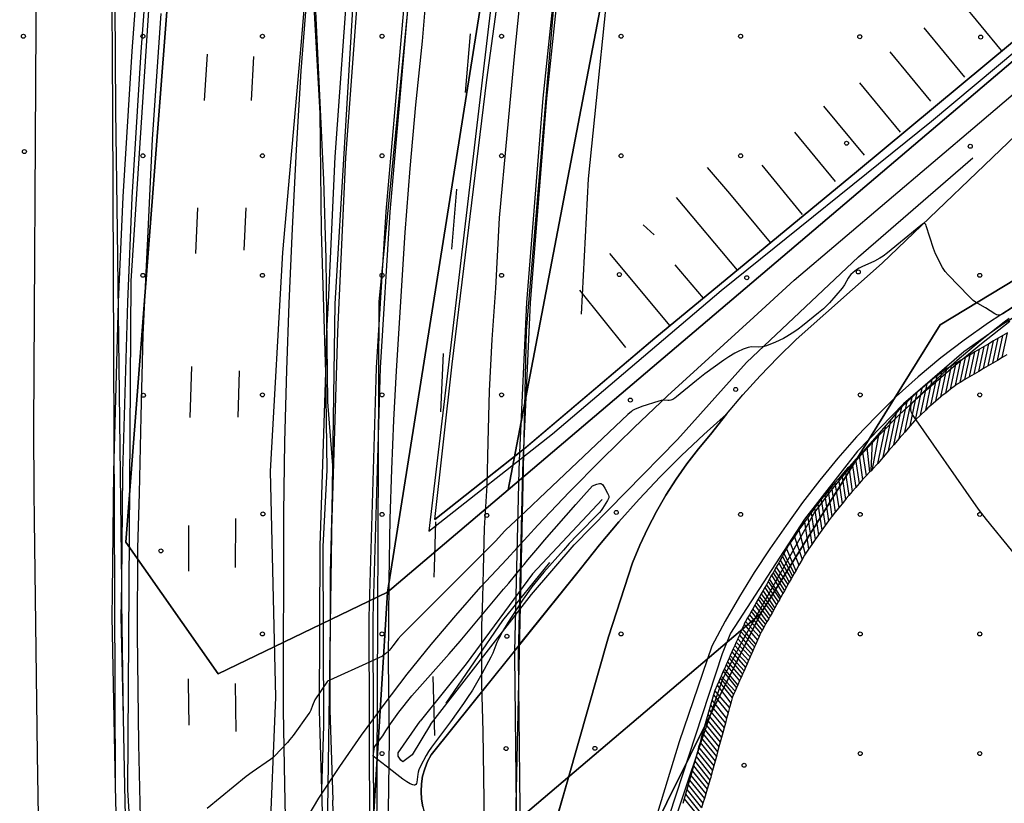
# Model space of a CAD drawing. Extents: x 0 to 85000, y -1 to 75000.
# Tile 20 of 147: x 39377 to 39624, y 61206 to 61403. Entities that reach past the tile are written whole.
import ezdxf

# ---------------------------------------------------------------- set-up
doc = ezdxf.new("R2010")
doc.units = 0
doc.header["$MEASUREMENT"] = 0
doc.header["$PDMODE"] = 33
doc.header["$PDSIZE"] = -3
for name, color, linetype in [('BOS3D_ACTIVE_POLY_CLIP', 227, 'CONTINUOUS'), ('BOS3D_PAVEMENT_MARKINGS_LI', 15, 'CONTINUOUS'), ('CONTOUR_CLIP', 120, 'CONTINUOUS'), ('DTM_INFOTECHBREAKS_CLIP', 4, 'CONTINUOUS'), ('DTM_POINT', 158, 'CONTINUOUS'), ('FENCE_CLIP', 96, 'CONTINUOUS'), ('PARCELS_FULL_17_CLIP', 7, 'CONTINUOUS'), ('PARKING_CLIP', 78, 'CONTINUOUS'), ('RAIL_CLIP', 171, 'CONTINUOUS'), ('ROAD_CLIP', 197, 'CONTINUOUS')]:
    doc.layers.add(name, color=color, linetype=linetype)

msp = doc.modelspace()

# ---------------------------------------------------------------- linework, layer by layer
at = {"layer": 'BOS3D_ACTIVE_POLY_CLIP', "elevation": 285}
for points in [[(39751.81, 60109.25), (39682.44, 60241.25), (39627.13, 60352.25), (39580.69, 60450.75), (39525.87, 60579.75), (39478.44, 60712), (39453, 60805.5), (39432.5, 60919.25), (39414.25, 61045), (39404.31, 61209.75), (39405.12, 61337.5), (39413.56, 61467)], [(39463.56, 61453.25), (39456.25, 61331.75), (39454.12, 61187.5), (39464.06, 61035), (39483.13, 60909.25), (39501.94, 60815.5), (39526.81, 60723.25), (39572.87, 60592.75), (39578.94, 60594), (39579.16, 60593.86), (39560.44, 60658.5), (39541.37, 60724), (39520.81, 60790.75), (39503.94, 60870.75), (39486.44, 60961.25), (39472.88, 61076.25), (39466.75, 61194.75), (39467.37, 61332.25), (39479.88, 61459)], [(39515.12, 61454), (39504.25, 61325), (39501.44, 61194.5), (39508.19, 61074.75), (39523.08, 60972.4), (39524.37, 60963.5), (39525.53, 60956.79), (39539.19, 60877.25), (39557.31, 60798.75), (39579.62, 60728), (39596.12, 60666), (39617.56, 60599.75), (39614.81, 60599.25), (39614.79, 60599.32), (39581.23, 60594.07), (39581.24, 60594.01), (39614.87, 60599.09), (39614.81, 60599.25), (39617.56, 60599.5), (39658.06, 60487.75), (39701.5, 60382.5), (39752.31, 60261.75), (39810.5, 60145.25)]]:
    msp.add_lwpolyline(points, dxfattribs=at)
at = {"layer": 'BOS3D_PAVEMENT_MARKINGS_LI'}
for p, q in [((39623.57, 61395.34), (39613.37, 61407.66)), ((39614.31, 61388.65), (39604.11, 61400.97)), ((39489, 61384.79), (39490.29, 61399.47)), ((39423.56, 61382.76), (39424.3, 61394.37)), ((39435.36, 61382.76), (39435.94, 61393.83)), ((39605.84, 61382.62), (39595.64, 61394.94)), ((39598.21, 61374.83), (39588.01, 61387.16)), ((39589.17, 61369.03), (39578.97, 61381.35)), ((39581.92, 61362.46), (39571.71, 61374.78)), ((39573.65, 61354.19), (39563.45, 61366.51)), ((39485.65, 61345.47), (39486.86, 61360.49)), ((39557.27, 61340.21), (39542.01, 61358.45)), ((39421.38, 61344.39), (39421.84, 61355.81)), ((39433.53, 61345.2), (39433.96, 61355.8)), ((39536.42, 61349.02), (39533.64, 61351.53)), ((39525.17, 61344.36), (39540.32, 61326.23)), ((39548.77, 61333.2), (39541.63, 61341.5)), ((39529.26, 61320.75), (39517.73, 61335.14)), ((39623.69, 61318.23), (39625.02, 61324.49)), ((39625.02, 61324.49), (39623.85, 61323.8)), ((39619.01, 61315.47), (39620.34, 61321.73)), ((39620.34, 61321.73), (39619.17, 61321.04)), ((39620.18, 61316.16), (39621.51, 61322.42)), ((39621.51, 61322.42), (39620.34, 61321.73)), ((39621.35, 61316.85), (39622.68, 61323.11)), ((39622.68, 61323.11), (39621.51, 61322.42)), ((39622.52, 61317.54), (39623.85, 61323.8)), ((39623.85, 61323.8), (39622.68, 61323.11)), ((39482.85, 61304.6), (39483.56, 61319.24)), ((39614.34, 61312.71), (39615.66, 61318.97)), ((39615.66, 61318.97), (39614.5, 61318.28)), ((39615.51, 61313.4), (39616.83, 61319.66)), ((39616.83, 61319.66), (39615.66, 61318.97)), ((39616.67, 61314.09), (39618, 61320.35)), ((39618, 61320.35), (39616.83, 61319.66)), ((39617.84, 61314.78), (39619.17, 61321.04)), ((39619.17, 61321.04), (39618, 61320.35)), ((39610.76, 61310.3), (39612.16, 61316.9)), ((39612.16, 61316.9), (39610.99, 61316.2)), ((39611.98, 61311.24), (39613.33, 61317.59)), ((39613.33, 61317.59), (39612.16, 61316.9)), ((39613.17, 61312.02), (39614.5, 61318.28)), ((39614.5, 61318.28), (39613.33, 61317.59)), ((39621.35, 61316.85), (39620.18, 61316.16)), ((39622.52, 61317.54), (39621.35, 61316.85)), ((39623.69, 61318.23), (39622.52, 61317.54)), ((39624.86, 61318.92), (39623.69, 61318.23)), ((39419.96, 61303.25), (39420.33, 61316)), ((39607.06, 61307.31), (39608.6, 61314.59)), ((39608.6, 61314.59), (39607.38, 61313.65)), ((39608.31, 61308.38), (39609.82, 61315.51)), ((39609.54, 61309.36), (39610.99, 61316.2)), ((39610.99, 61316.2), (39609.82, 61315.51)), ((39616.67, 61314.09), (39615.51, 61313.4)), ((39617.84, 61314.78), (39616.67, 61314.09)), ((39619.01, 61315.47), (39617.84, 61314.78)), ((39620.18, 61316.16), (39619.01, 61315.47)), ((39603.25, 61303.84), (39604.92, 61311.69)), ((39604.92, 61311.69), (39603.67, 61310.61)), ((39604.54, 61305.08), (39606.16, 61312.71)), ((39605.8, 61306.23), (39607.38, 61313.65)), ((39607.38, 61313.65), (39606.16, 61312.71)), ((39614.34, 61312.71), (39613.17, 61312.02)), ((39615.51, 61313.4), (39614.34, 61312.71)), ((39600.63, 61301.09), (39602.42, 61309.53)), ((39601.97, 61302.6), (39603.67, 61310.61)), ((39603.67, 61310.61), (39602.42, 61309.53)), ((39610.76, 61310.3), (39609.54, 61309.36)), ((39611.98, 61311.24), (39610.76, 61310.3)), ((39597.91, 61297.95), (39599.86, 61307.11)), ((39599.86, 61307.11), (39598.57, 61305.87)), ((39599.27, 61299.52), (39601.14, 61308.35)), ((39601.14, 61308.35), (39599.86, 61307.11)), ((39607.06, 61307.31), (39605.8, 61306.23)), ((39608.31, 61308.38), (39607.06, 61307.31)), ((39595.2, 61294.81), (39597.23, 61304.37)), ((39597.23, 61304.37), (39595.88, 61302.8)), ((39596.56, 61296.38), (39598.57, 61305.87)), ((39604.54, 61305.08), (39603.25, 61303.84)), ((39593.85, 61293.24), (39595.88, 61302.8)), ((39595.88, 61302.8), (39594.52, 61301.23)), ((39603.25, 61303.84), (39601.97, 61302.6)), ((39591.17, 61290.25), (39592.83, 61299.27)), ((39592.83, 61299.27), (39591.21, 61297.39)), ((39592.49, 61291.67), (39594.52, 61301.23)), ((39594.52, 61301.23), (39592.83, 61299.27)), ((39599.27, 61299.52), (39597.91, 61297.95)), ((39600.63, 61301.09), (39599.27, 61299.52)), ((39591.21, 61297.39), (39589.79, 61295.75)), ((39590.81, 61289.87), (39591.21, 61297.39)), ((39597.91, 61297.95), (39596.56, 61296.38)), ((39588.69, 61294.5), (39587.82, 61293.57)), ((39588.69, 61294.5), (39589.57, 61288.55)), ((39589.79, 61295.75), (39590.45, 61289.48)), ((39595.2, 61294.81), (39593.85, 61293.24)), ((39596.56, 61296.38), (39595.2, 61294.81)), ((39586.94, 61292.64), (39586.07, 61291.71)), ((39587.82, 61293.57), (39586.94, 61292.64)), ((39586.94, 61292.64), (39587.84, 61286.65)), ((39587.82, 61293.57), (39588.7, 61287.62)), ((39593.85, 61293.24), (39592.49, 61291.67)), ((39584.33, 61289.8), (39583.47, 61288.8)), ((39584.33, 61289.8), (39585.25, 61283.66)), ((39586.07, 61291.71), (39585.2, 61290.78)), ((39585.2, 61290.78), (39586.11, 61284.65)), ((39586.07, 61291.71), (39586.97, 61285.65)), ((39590.45, 61289.48), (39589.57, 61288.55)), ((39590.81, 61289.87), (39590.45, 61289.48)), ((39591.17, 61290.25), (39590.81, 61289.87)), ((39582.61, 61287.81), (39581.75, 61286.81)), ((39583.47, 61288.8), (39582.61, 61287.81)), ((39582.61, 61287.81), (39583.54, 61281.58)), ((39583.47, 61288.8), (39584.39, 61282.65)), ((39589.57, 61288.55), (39588.7, 61287.62)), ((39580.03, 61284.74), (39579.18, 61283.67)), ((39580.88, 61285.81), (39580.03, 61284.74)), ((39580.03, 61284.74), (39580.98, 61278.38)), ((39580.88, 61285.81), (39581.83, 61279.44)), ((39581.75, 61286.81), (39582.69, 61280.51)), ((39586.11, 61284.65), (39585.25, 61283.66)), ((39586.97, 61285.65), (39586.11, 61284.65)), ((39587.84, 61286.65), (39586.97, 61285.65)), ((39578.33, 61282.61), (39577.48, 61281.54)), ((39579.18, 61283.67), (39578.33, 61282.61)), ((39578.33, 61282.61), (39579.3, 61276.09)), ((39579.18, 61283.67), (39580.14, 61277.24)), ((39584.39, 61282.65), (39583.54, 61281.58)), ((39576.63, 61280.42), (39575.79, 61279.28)), ((39576.63, 61280.42), (39577.62, 61273.81)), ((39577.48, 61281.54), (39578.46, 61274.95)), ((39581.83, 61279.44), (39580.98, 61278.38)), ((39582.69, 61280.51), (39581.83, 61279.44)), ((39583.54, 61281.58), (39582.69, 61280.51)), ((39574.95, 61278.14), (39574.11, 61276.99)), ((39574.11, 61276.99), (39575.13, 61270.15)), ((39575.79, 61279.28), (39574.95, 61278.14)), ((39574.95, 61278.14), (39575.96, 61271.37)), ((39575.79, 61279.28), (39576.79, 61272.6)), ((39580.14, 61277.24), (39579.3, 61276.09)), ((39419.54, 61276.15), (39419.52, 61264.68)), ((39572.72, 61275), (39571.57, 61273.29)), ((39572.72, 61275), (39574.3, 61268.92)), ((39578.46, 61274.95), (39577.62, 61273.81)), ((39579.3, 61276.09), (39578.46, 61274.95)), ((39571.57, 61273.29), (39570.51, 61271.72)), ((39571.57, 61273.29), (39573.5, 61267.54)), ((39576.79, 61272.6), (39575.96, 61271.37)), ((39569.63, 61270.28), (39568.96, 61269.08)), ((39569.63, 61270.28), (39571.9, 61264.7)), ((39570.51, 61271.72), (39572.7, 61266.12)), ((39575.13, 61270.15), (39574.3, 61268.92)), ((39575.96, 61271.37), (39575.13, 61270.15)), ((39568.02, 61267.42), (39567.63, 61266.73)), ((39568.58, 61268.41), (39568.02, 61267.42)), ((39568.02, 61267.42), (39570.78, 61262.7)), ((39568.96, 61269.08), (39568.58, 61268.41)), ((39568.58, 61268.41), (39571.1, 61263.28)), ((39568.96, 61269.08), (39571.53, 61264.04)), ((39573.5, 61267.54), (39572.7, 61266.12)), ((39566.6, 61264.89), (39566.22, 61264.21)), ((39567.01, 61265.62), (39566.6, 61264.89)), ((39566.6, 61264.89), (39569.5, 61260.44)), ((39567.63, 61266.73), (39567.01, 61265.62)), ((39567.01, 61265.62), (39569.97, 61261.27)), ((39567.63, 61266.73), (39570.3, 61261.86)), ((39571.9, 61264.7), (39571.53, 61264.04)), ((39572.7, 61266.12), (39571.9, 61264.7)), ((39565.37, 61262.72), (39564.99, 61262.04)), ((39565.87, 61263.61), (39565.37, 61262.72)), ((39568.18, 61258.09), (39565.37, 61262.72)), ((39566.22, 61264.21), (39565.87, 61263.61)), ((39565.87, 61263.61), (39568.7, 61259.02)), ((39566.22, 61264.21), (39569.08, 61259.69)), ((39570.78, 61262.7), (39570.3, 61261.86)), ((39571.1, 61263.28), (39570.78, 61262.7)), ((39571.53, 61264.04), (39571.1, 61263.28)), ((39563.75, 61259.83), (39563.25, 61258.95)), ((39564.17, 61260.59), (39563.75, 61259.83)), ((39566.67, 61255.42), (39563.75, 61259.83)), ((39564.54, 61261.24), (39564.17, 61260.59)), ((39564.17, 61260.59), (39567.1, 61256.18)), ((39564.99, 61262.04), (39564.54, 61261.24)), ((39564.54, 61261.24), (39567.52, 61256.92)), ((39564.99, 61262.04), (39567.9, 61257.6)), ((39569.08, 61259.69), (39568.7, 61259.02)), ((39569.5, 61260.44), (39569.08, 61259.69)), ((39569.97, 61261.27), (39569.5, 61260.44)), ((39570.3, 61261.86), (39569.97, 61261.27)), ((39562.48, 61257.59), (39562.01, 61256.75)), ((39562.82, 61258.18), (39562.48, 61257.59)), ((39562.48, 61257.59), (39565.5, 61253.35)), ((39563.25, 61258.95), (39562.82, 61258.18)), ((39562.82, 61258.18), (39565.99, 61254.21)), ((39563.25, 61258.95), (39566.3, 61254.77)), ((39567.9, 61257.6), (39567.52, 61256.92)), ((39568.18, 61258.09), (39567.9, 61257.6)), ((39568.7, 61259.02), (39568.18, 61258.09)), ((39561.14, 61255.2), (39560.74, 61254.5)), ((39561.65, 61256.11), (39561.14, 61255.2)), ((39564.36, 61251.32), (39561.14, 61255.2)), ((39562.01, 61256.75), (39561.65, 61256.11)), ((39561.65, 61256.11), (39564.7, 61251.93)), ((39562.01, 61256.75), (39565.15, 61252.72)), ((39566.3, 61254.77), (39565.99, 61254.21)), ((39566.67, 61255.42), (39566.3, 61254.77)), ((39567.1, 61256.18), (39566.67, 61255.42)), ((39567.52, 61256.92), (39567.1, 61256.18)), ((39559.85, 61252.91), (39559.34, 61252.01)), ((39560.27, 61253.67), (39559.85, 61252.91)), ((39559.85, 61252.91), (39563.11, 61249.05)), ((39560.74, 61254.5), (39560.27, 61253.67)), ((39560.27, 61253.67), (39563.51, 61249.8)), ((39560.74, 61254.5), (39563.9, 61250.51)), ((39565.15, 61252.72), (39564.7, 61251.93)), ((39565.5, 61253.35), (39565.15, 61252.72)), ((39565.99, 61254.21), (39565.5, 61253.35)), ((39558.49, 61250.26), (39558.14, 61249.47)), ((39558.95, 61251.29), (39558.49, 61250.26)), ((39561.91, 61246.35), (39558.49, 61250.26)), ((39558.95, 61251.29), (39562.35, 61247.34)), ((39559.34, 61252.01), (39562.75, 61248.23)), ((39563.9, 61250.51), (39563.51, 61249.8)), ((39564.36, 61251.32), (39563.9, 61250.51)), ((39564.7, 61251.93), (39564.36, 61251.32)), ((39557.36, 61247.71), (39556.99, 61246.86)), ((39557.76, 61248.61), (39557.36, 61247.71)), ((39557.36, 61247.71), (39560.84, 61243.93)), ((39558.14, 61249.47), (39557.76, 61248.61)), ((39557.76, 61248.61), (39561.17, 61244.68)), ((39558.14, 61249.47), (39561.6, 61245.63)), ((39562.35, 61247.34), (39561.91, 61246.35)), ((39562.75, 61248.23), (39562.35, 61247.34)), ((39563.11, 61249.05), (39562.75, 61248.23)), ((39556.23, 61245.16), (39555.9, 61244.4)), ((39556.6, 61245.98), (39556.23, 61245.16)), ((39556.23, 61245.16), (39559.72, 61241.39)), ((39556.99, 61246.86), (39556.6, 61245.98)), ((39556.6, 61245.98), (39560.08, 61242.22)), ((39560.49, 61243.13), (39556.99, 61246.86)), ((39561.6, 61245.63), (39561.17, 61244.68)), ((39561.91, 61246.35), (39561.6, 61245.63)), ((39555.2, 61242.82), (39554.78, 61241.89)), ((39555.49, 61243.49), (39555.2, 61242.82)), ((39555.2, 61242.82), (39558.57, 61238.81)), ((39555.9, 61244.4), (39555.49, 61243.49)), ((39558.96, 61239.68), (39555.49, 61243.49)), ((39555.9, 61244.4), (39559.33, 61240.51)), ((39560.49, 61243.13), (39560.08, 61242.22)), ((39560.84, 61243.93), (39560.49, 61243.13)), ((39561.17, 61244.68), (39560.84, 61243.93)), ((39554.01, 61240.15), (39553.74, 61239.54)), ((39554.46, 61241.17), (39554.01, 61240.15)), ((39557.39, 61236.13), (39554.01, 61240.15)), ((39554.78, 61241.89), (39554.46, 61241.17)), ((39554.46, 61241.17), (39557.81, 61237.1)), ((39554.78, 61241.89), (39558.2, 61237.98)), ((39559.33, 61240.51), (39558.96, 61239.68)), ((39559.72, 61241.39), (39559.33, 61240.51)), ((39560.08, 61242.22), (39559.72, 61241.39)), ((39481.38, 61223.41), (39480.89, 61238.22)), ((39552.96, 61237.77), (39552.59, 61236.93)), ((39553.21, 61238.34), (39552.96, 61237.77)), ((39552.96, 61237.77), (39556.3, 61233.68)), ((39553.74, 61239.54), (39553.21, 61238.34)), ((39556.69, 61234.55), (39553.21, 61238.34)), ((39553.74, 61239.54), (39557.06, 61235.39)), ((39558.2, 61237.98), (39557.81, 61237.1)), ((39558.57, 61238.81), (39558.2, 61237.98)), ((39558.96, 61239.68), (39558.57, 61238.81)), ((39431.51, 61224.38), (39431.29, 61236.48)), ((39552.19, 61236.04), (39551.58, 61234.67)), ((39552.59, 61236.93), (39552.19, 61236.04)), ((39552.19, 61236.04), (39555.61, 61231.52)), ((39552.59, 61236.93), (39555.97, 61232.83)), ((39557.06, 61235.39), (39556.69, 61234.55)), ((39557.39, 61236.13), (39557.06, 61235.39)), ((39557.81, 61237.1), (39557.39, 61236.13)), ((39551.28, 61233.59), (39550.55, 61231.04)), ((39551.58, 61234.67), (39551.28, 61233.59)), ((39551.28, 61233.59), (39554.96, 61229.11)), ((39555.32, 61230.44), (39551.58, 61234.67)), ((39555.97, 61232.83), (39555.61, 61231.52)), ((39556.69, 61234.55), (39556.3, 61233.68)), ((39550.55, 61231.04), (39550.22, 61229.87)), ((39550.55, 61231.04), (39554.25, 61226.49)), ((39550.9, 61232.2), (39554.57, 61227.68)), ((39555.32, 61230.44), (39554.96, 61229.11)), ((39555.61, 61231.52), (39555.32, 61230.44)), ((39549.89, 61228.69), (39549.55, 61227.52)), ((39550.22, 61229.87), (39549.89, 61228.69)), ((39549.89, 61228.69), (39553.61, 61224.11)), ((39550.22, 61229.87), (39553.93, 61225.3)), ((39554.57, 61227.68), (39554.25, 61226.49)), ((39554.96, 61229.11), (39554.57, 61227.68)), ((39548.89, 61225.16), (39548.55, 61223.99)), ((39549.22, 61226.34), (39548.89, 61225.16)), ((39548.89, 61225.16), (39552.64, 61220.54)), ((39549.55, 61227.52), (39549.22, 61226.34)), ((39549.22, 61226.34), (39552.97, 61221.73)), ((39549.55, 61227.52), (39553.29, 61222.92)), ((39553.93, 61225.3), (39553.61, 61224.11)), ((39554.25, 61226.49), (39553.93, 61225.3)), ((39548.22, 61222.81), (39547.89, 61221.64)), ((39548.55, 61223.99), (39548.22, 61222.81)), ((39548.22, 61222.81), (39552, 61218.16)), ((39548.55, 61223.99), (39552.32, 61219.35)), ((39553.29, 61222.92), (39552.97, 61221.73)), ((39553.61, 61224.11), (39553.29, 61222.92)), ((39547.55, 61220.46), (39547.22, 61219.28)), ((39547.89, 61221.64), (39547.55, 61220.46)), ((39547.55, 61220.46), (39551.36, 61215.78)), ((39547.89, 61221.64), (39551.68, 61216.97)), ((39552.64, 61220.54), (39552.32, 61219.35)), ((39552.97, 61221.73), (39552.64, 61220.54)), ((39546.89, 61218.11), (39546.55, 61216.93)), ((39547.22, 61219.28), (39546.89, 61218.11)), ((39546.89, 61218.11), (39550.71, 61213.39)), ((39547.22, 61219.28), (39551.04, 61214.59)), ((39552, 61218.16), (39551.68, 61216.97)), ((39552.32, 61219.35), (39552, 61218.16)), ((39546.22, 61215.76), (39545.89, 61214.58)), ((39546.55, 61216.93), (39546.22, 61215.76)), ((39546.22, 61215.76), (39550.03, 61211.07)), ((39546.55, 61216.93), (39550.38, 61212.22)), ((39551.36, 61215.78), (39551.04, 61214.59)), ((39551.68, 61216.97), (39551.36, 61215.78)), ((39545.55, 61213.4), (39545.22, 61212.23)), ((39545.89, 61214.58), (39545.55, 61213.4)), ((39545.55, 61213.4), (39549.33, 61208.75)), ((39545.89, 61214.58), (39549.68, 61209.91)), ((39551.04, 61214.59), (39550.71, 61213.39)), ((39544.89, 61211.05), (39544.55, 61209.88)), ((39545.22, 61212.23), (39544.89, 61211.05)), ((39544.89, 61211.05), (39548.63, 61206.44)), ((39545.22, 61212.23), (39548.98, 61207.59)), ((39550.03, 61211.07), (39549.68, 61209.91)), ((39550.38, 61212.22), (39550.03, 61211.07)), ((39544.22, 61208.7), (39543.89, 61207.53)), ((39544.55, 61209.88), (39544.22, 61208.7)), ((39544.22, 61208.7), (39547.94, 61204.12)), ((39544.55, 61209.88), (39548.29, 61205.28)), ((39549.33, 61208.75), (39548.98, 61207.59)), ((39549.68, 61209.91), (39549.33, 61208.75)), ((39543.89, 61207.53), (39543.55, 61206.35)), ((39543.89, 61207.53), (39547.59, 61202.97)), ((39548.63, 61206.44), (39548.29, 61205.28)), ((39548.98, 61207.59), (39548.63, 61206.44))]:
    msp.add_line(p, q, dxfattribs=at)
for points in [[(39503.05, 61049.23), (39499.57, 61089.53), (39498.57, 61102.28), (39497.58, 61115.05), (39496.6, 61127.83), (39496.01, 61144.37), (39495.2, 61159.32), (39494.34, 61179), (39493.88, 61195.69), (39493.44, 61224.39), (39493.11, 61236.33), (39493.13, 61250.88), (39493.37, 61257.99), (39493.57, 61264.95), (39493.82, 61275.44), (39494.46, 61286.12), (39494.71, 61297.02), (39495.07, 61309.89), (39495.72, 61322.77), (39496.64, 61335.64), (39497.6, 61353.3), (39499.5, 61374.09), (39501.41, 61394.73), (39503.29, 61412.79)], [(39490.73, 60964.11), (39488.05, 60980.09), (39484.25, 61006.75), (39481.74, 61028.23), (39479.31, 61049.5), (39477.09, 61070.99), (39474.8, 61097.64), (39473.68, 61114.94), (39472.78, 61132.04), (39471.44, 61156.43), (39470.38, 61181.12), (39469.73, 61204.61), (39469.94, 61222.61), (39469.68, 61241.95), (39469.88, 61262.37), (39470.15, 61277.78), (39470.55, 61290.17), (39471.07, 61302.56), (39471.71, 61314.96), (39473.88, 61349.65), (39475.12, 61365.67), (39476.59, 61381.69), (39478.28, 61397.69), (39479.29, 61409.77)], [(39451.79, 61061.94), (39450.38, 61081.03), (39448.51, 61100.81), (39447.6, 61118.05), (39446.24, 61139.43), (39445.06, 61161.9), (39444.21, 61186.53), (39443.73, 61211.1), (39443.34, 61229.65), (39443.36, 61247), (39443.47, 61261.19), (39443.49, 61279.31), (39443.73, 61297.09), (39444.18, 61315.09), (39444.82, 61331.81), (39445.59, 61350.61), (39446.61, 61370.42), (39447.84, 61390.18), (39449.12, 61407.14)], [(39425.48, 60977.83), (39425.27, 60979.44), (39422.55, 60999.05), (39419.52, 61024.45), (39416.92, 61050.01), (39414.85, 61069.57), (39412.86, 61094.15), (39411.42, 61113.81), (39410.35, 61131.62), (39408.98, 61155.08), (39408.18, 61174.97), (39407.57, 61199.11), (39407.05, 61221.24), (39406.73, 61248.83), (39406.8, 61270.41), (39407.25, 61284.19), (39407.64, 61303.48), (39408.13, 61323.92), (39409.31, 61348.11), (39410.53, 61373.09), (39412.7, 61404.63)], [(39565.6, 61347.12), (39555.4, 61359.44), (39549.73, 61365.99)], [(39432.02, 61303.32), (39432.31, 61314.83), (39432.31, 61314.94)], [(39609.82, 61315.51), (39609.77, 61315.49), (39608.6, 61314.59)], [(39606.16, 61312.71), (39605.7, 61312.36), (39604.92, 61311.69)], [(39613.17, 61312.02), (39612.42, 61311.57), (39611.98, 61311.24)], [(39602.42, 61309.53), (39601.92, 61309.1), (39601.14, 61308.35)], [(39609.54, 61309.36), (39608.67, 61308.7), (39608.31, 61308.38)], [(39598.57, 61305.87), (39598.27, 61305.58), (39597.23, 61304.37)], [(39605.8, 61306.23), (39605.1, 61305.62), (39604.54, 61305.08)], [(39601.97, 61302.6), (39601.7, 61302.34), (39600.63, 61301.09)], [(39589.79, 61295.75), (39588.92, 61294.75), (39588.69, 61294.5)], [(39585.2, 61290.78), (39584.91, 61290.47), (39584.33, 61289.8)], [(39592.49, 61291.67), (39592.43, 61291.59), (39591.17, 61290.25)], [(39588.7, 61287.62), (39588.41, 61287.31), (39587.84, 61286.65)], [(39581.75, 61286.81), (39580.94, 61285.88), (39580.88, 61285.81)], [(39585.25, 61283.66), (39584.57, 61282.87), (39584.39, 61282.65)], [(39577.48, 61281.54), (39577.16, 61281.14), (39576.63, 61280.42)], [(39431.36, 61265.54), (39431.39, 61277.75), (39431.39, 61277.86)], [(39481.2, 61263.18), (39481.23, 61265.46), (39481.59, 61276.99)], [(39574.11, 61276.99), (39573.57, 61276.26), (39572.72, 61275)], [(39580.98, 61278.38), (39580.9, 61278.28), (39580.14, 61277.24)], [(39577.62, 61273.81), (39577.43, 61273.55), (39576.79, 61272.6)], [(39570.51, 61271.72), (39570.13, 61271.16), (39569.63, 61270.28)], [(39574.3, 61268.92), (39574.14, 61268.68), (39573.5, 61267.54)], [(39559.34, 61252.01), (39559.01, 61251.42), (39558.95, 61251.29)], [(39563.51, 61249.8), (39563.22, 61249.3), (39563.11, 61249.05)], [(39419.48, 61237.65), (39419.48, 61236.65), (39419.63, 61226.04)], [(39556.3, 61233.68), (39556.04, 61233.09), (39555.97, 61232.83)], [(39550.71, 61213.39), (39550.57, 61212.87), (39550.38, 61212.22)]]:
    msp.add_lwpolyline(points, dxfattribs=at)
at = {"layer": 'CONTOUR_CLIP'}
msp.add_line((39464.03, 61241.4, 10), (39455.94, 61237.74, 10), dxfattribs=at)
for points, elevation in [([(39627.43, 61331.48), (39623.85, 61329.25), (39623.17, 61328.92), (39622.83, 61328.86), (39622.67, 61328.88), (39622.34, 61328.99), (39621.85, 61329.24), (39619.56, 61330.7), (39617.05, 61332.13), (39616.43, 61332.57), (39615.43, 61333.54), (39610.18, 61338.99), (39609.38, 61339.88), (39609.05, 61340.36), (39608.77, 61340.86), (39606.99, 61344.3), (39606.51, 61345.6), (39604.66, 61351.32), (39604.52, 61351.64), (39604.35, 61351.87), (39604.25, 61351.92), (39604.01, 61351.89), (39603.73, 61351.74), (39603.29, 61351.41), (39594.95, 61344.53), (39593.87, 61343.69), (39593.05, 61343.2), (39591.68, 61342.47), (39588.51, 61341.04), (39587.81, 61340.7), (39587.18, 61340.28), (39586.29, 61339.57), (39585.73, 61339.07), (39585.37, 61338.64), (39585.05, 61338.16), (39584.11, 61336.47), (39583.55, 61335.68), (39580.35, 61331.99), (39579.55, 61331.13), (39578.84, 61330.48), (39577.65, 61329.47), (39573.64, 61326.22), (39572.55, 61325.37), (39571.72, 61324.81), (39569.7, 61323.54), (39568.85, 61323.06), (39566.81, 61322.11), (39564.58, 61321.23), (39564.02, 61321.04), (39563.45, 61320.92), (39562.68, 61320.89), (39560.76, 61320.91), (39560.38, 61320.88), (39560.01, 61320.8), (39559.46, 61320.62), (39558.75, 61320.32), (39557.33, 61319.68), (39556.64, 61319.33), (39555.15, 61318.45), (39553.85, 61317.62), (39549.09, 61314.19), (39547.02, 61312.54), (39542.03, 61308.39), (39541.56, 61308.03), (39541.07, 61307.74), (39540.54, 61307.54), (39540.18, 61307.46), (39539.81, 61307.44), (39538.69, 61307.53), (39538.12, 61307.45), (39537.56, 61307.31), (39533.27, 61305.95), (39531.49, 61305.21), (39530.98, 61304.94), (39530.66, 61304.73), (39529.76, 61303.95), (39509.18, 61284.48), (39504.07, 61279.64)], 10), ([(39632.31, 61262.25), (39619.81, 61277.59), (39617.99, 61279.87), (39617.18, 61281.01), (39601.56, 61303.47), (39601.12, 61304.14), (39600.88, 61304.66), (39600.78, 61305.19), (39600.77, 61305.73), (39600.85, 61306.25), (39600.99, 61306.58), (39601.2, 61306.89), (39601.57, 61307.32), (39604.19, 61309.94), (39610.73, 61316.06), (39612.45, 61317.6), (39618.25, 61322.56), (39624.21, 61327.26), (39625.51, 61328.17)], 11), ([(39503.75, 61266.36), (39504.72, 61267.53), (39507.68, 61271.03), (39508.9, 61272.42), (39516.69, 61281.37), (39518.73, 61283.67), (39520.91, 61286.03), (39522.04, 61286.45), (39522.69, 61286.63), (39523.01, 61286.63), (39523.15, 61286.59), (39523.4, 61286.4), (39523.62, 61286.12), (39524.01, 61285.46), (39524.66, 61284.25), (39524.89, 61283.73), (39524.98, 61283.39), (39524.97, 61283.05), (39524.85, 61282.71), (39524.68, 61282.37), (39523.41, 61280.35), (39523.07, 61279.86), (39522.69, 61279.4), (39517.06, 61273.69), (39515.06, 61271.56), (39513.61, 61269.96), (39508.71, 61264.36), (39505.72, 61260.68), (39503.8, 61257.98), (39503.54, 61257.59)], 10), ([(39504.07, 61279.64), (39499.19, 61275.03), (39498.95, 61274.77), (39496.53, 61272.21), (39472.91, 61248.54), (39472.12, 61247.64), (39470.84, 61245.88), (39470.34, 61245.26), (39469.85, 61244.76), (39469.02, 61244.01), (39468.25, 61243.31), (39464.03, 61241.4)], 10), ([(39503.54, 61257.59), (39500.53, 61252.99), (39499.77, 61251.81), (39498.35, 61249.49), (39497.4, 61247.78), (39496.87, 61246.74), (39495.86, 61244.09), (39495.37, 61243.04), (39493.14, 61238.86), (39490.76, 61234.78), (39489.41, 61232.7), (39488.54, 61231.43), (39485.26, 61226.86), (39480.51, 61220.48), (39479.76, 61219.38), (39479.17, 61218.42), (39477.75, 61215.75), (39477.34, 61214.76), (39477.17, 61214.23), (39477.05, 61213.69), (39476.8, 61211.68), (39476.71, 61211.37), (39476.58, 61211.13), (39476.42, 61210.99), (39476.32, 61210.95), (39476.17, 61210.94), (39475.86, 61211), (39475.19, 61211.31), (39474.33, 61211.8), (39473.35, 61212.49), (39469.11, 61215.72), (39465.83, 61218.2), (39466.22, 61220.57), (39468.28, 61223.36), (39469.08, 61224.6), (39470.19, 61226.3), (39472.29, 61229.29), (39475.59, 61233.36), (39478.89, 61237.14), (39484.96, 61243.94), (39487.67, 61247.05), (39498.6, 61260.11), (39499.9, 61261.66), (39503.11, 61265.58), (39503.75, 61266.36)], 10), ([(39455.94, 61237.74), (39455.73, 61237.65), (39454.41, 61237.05), (39451.26, 61232.39), (39450.66, 61230.9), (39450.19, 61229.73), (39449.97, 61229.27), (39449.75, 61228.92), (39445.8, 61223.45), (39444.97, 61222.37), (39444.35, 61221.63), (39441.12, 61218.24), (39440.69, 61217.84), (39440.07, 61217.36), (39435.48, 61214.22), (39433.98, 61213.1), (39424.24, 61205.07)], 10)]:
    msp.add_lwpolyline(points, dxfattribs=dict(at, elevation=elevation))
at = {"layer": 'DTM_INFOTECHBREAKS_CLIP'}
msp.add_line((39504.66, 61177.25, 11.04), (39514.71, 61212.29, 10.95), dxfattribs=at)
for points in [[(39481.38, 61277.6, 9.19), (39485.71, 61316.56, 9.84), (39494.38, 61387.93, 9.88), (39503.19, 61451.96, 9.51), (39512.47, 61526.23, 8.7), (39519.66, 61599.45, 7.93), (39528.38, 61653.67, 7.68)], [(39539.7, 61308.62, 9.91), (39561.36, 61328.41, 9.91), (39571.52, 61337.7, 9.59), (39617.99, 61377.16, 9.75), (39664.24, 61416.6, 9.99), (39677.47, 61427.73, 9.91), (39705.47, 61451.29, 9.72), (39735.44, 61476.96, 9.66), (39784.71, 61518.31, 9.96), (39825.92, 61553.44, 9.73), (39862.24, 61583.71, 9.89), (39888.9, 61606.46, 9.76)], [(39469.48, 61562.54, 9.23), (39461.55, 61512.69, 9.37), (39452.42, 61452.86, 9.9), (39447.78, 61397.48, 9.9), (39443.15, 61344.61, 9.85), (39440.02, 61289.73, 9.79), (39441.33, 61233.07, 9.62), (39439.8, 61194.51, 10.59)], [(39532.45, 61497.85, 9.05), (39526.23, 61426.24, 9.05), (39519.79, 61363.07, 9.7), (39518.05, 61329.14, 9.96)], [(39536.57, 61323.13, 9.8), (39587.14, 61364.86, 9.71), (39626.33, 61397.39, 9.53), (39646.86, 61415.12, 9.79), (39662.59, 61428.79, 9.81), (39651.39, 61446.26, 9.67)], [(39514.71, 61212.29, 10.95), (39524.95, 61248.21, 10.43), (39530.93, 61266.77, 10.53), (39532.75, 61271.14, 10.52), (39534.77, 61275.42, 10.52), (39536.96, 61279.62, 10.53), (39539.34, 61283.72, 10.53), (39541.89, 61287.71, 10.54), (39544.6, 61291.59, 10.55), (39547.48, 61295.35, 10.57), (39550.52, 61298.98, 10.59), (39554.5, 61304.02, 10.43), (39558.65, 61308.92, 10.3), (39562.95, 61313.68, 10.19), (39567.41, 61318.3, 10.11), (39572.02, 61322.77, 10.06), (39593.63, 61341.96, 10.12), (39631.15, 61377.93, 9.71), (39652.16, 61397.79, 9.62), (39690.65, 61431.58, 9.82)], [(39480.3, 61226.21, 9.12), (39505.64, 61258.78, 10.37), (39516.3, 61271.29, 10.59), (39542.23, 61297.7, 10.5), (39559.55, 61317, 10.07), (39587.64, 61343.5, 9.59), (39616.35, 61368.39, 9.53)], [(39626.44, 61331.02, 9.93), (39620.25, 61326.95, 10.05), (39614.22, 61322.66, 10.09), (39608.35, 61318.15, 10.06), (39602.66, 61313.42, 10.06), (39597.15, 61308.48, 10.06), (39592.07, 61303.5, 10.06), (39587.18, 61298.34, 10.06), (39582.46, 61293.01, 10.06), (39577.94, 61287.52, 10.06), (39573.61, 61281.88, 10.06), (39569.47, 61276.09, 10.06), (39565.39, 61270.27, 10.06), (39561.49, 61264.32, 10.06), (39557.77, 61258.26, 10.14), (39554.23, 61252.09, 10.14), (39550.88, 61245.82, 10.07), (39542.62, 61221.78, 10.25), (39534.18, 61194.12, 10.62)], [(39538.4, 61192.55, 10.73), (39548.57, 61223.01, 10.61), (39553.63, 61237.64, 10.7), (39558.48, 61247.01, 10.72), (39576.55, 61279.22, 10.75), (39580.5, 61284.45, 10.75), (39584.62, 61289.54, 10.77), (39588.92, 61294.49, 10.81), (39593.38, 61299.29, 10.87), (39597.99, 61303.93, 10.95), (39604.68, 61310.05, 11.07), (39611.51, 61316, 11.19), (39618.49, 61321.77, 11.3), (39625.61, 61327.38, 11.41)], [(39481.38, 61277.6, 9.19), (39503.78, 61295.31, 9.65), (39536.57, 61323.13, 9.8)], [(39446.39, 61197.82, 10.46), (39452.2, 61207.7, 10.38), (39457.49, 61215.66, 10.46), (39462.96, 61223.5, 10.54), (39468.6, 61231.21, 10.6), (39474.43, 61238.79, 10.66), (39480.42, 61246.23, 10.71), (39486.59, 61253.53, 10.75), (39492.93, 61260.68, 10.78), (39499.42, 61267.69, 10.79), (39507.17, 61276.17, 10.76), (39515.08, 61284.51, 10.72), (39523.14, 61292.7, 10.68), (39531.35, 61300.74, 10.64), (39539.7, 61308.62, 9.91)], [(39554.5, 61304.02, 10.43), (39548.82, 61298.93, 10.55), (39543.28, 61293.69, 10.65), (39537.89, 61288.29, 10.73), (39532.65, 61282.74, 10.78), (39527.56, 61277.05, 10.81), (39522.64, 61271.22, 10.81), (39517.88, 61265.26, 10.79), (39490.99, 61231.7, 10.29), (39480.41, 61218.59, 10.29), (39479.51, 61216.88, 10.29), (39478.8, 61215.08, 10.29), (39478.29, 61213.21, 10.29), (39477.98, 61211.3, 10.29), (39477.88, 61209.37, 10.29), (39478, 61207.44, 10.29), (39478.33, 61205.53, 10.29), (39478.86, 61203.68, 10.29), (39493.29, 61185.19, 10.23), (39503.45, 61172.95, 11.15)], [(39523.3, 61282.62, 9.07), (39505.85, 61264.01, 9.39), (39489.22, 61241.36, 9.3), (39477.65, 61227.01, 9.12)], [(39480.3, 61226.21, 9.12), (39475.62, 61218.59, 9.12), (39473.35, 61216.77, 9.12), (39472.82, 61217.26, 9.12), (39472.17, 61218.25, 9.12), (39472.14, 61219.06, 9.12), (39477.65, 61227.01, 9.12)]]:
    msp.add_polyline3d(points, dxfattribs=at)
at = {"layer": 'DTM_POINT'}
for p in [(39378.09, 61398.89, 9.97), (39408.09, 61398.89, 9.8), (39438.09, 61398.89, 9.74), (39468.09, 61398.89, 9.49), (39498.09, 61398.89, 9.51), (39528.09, 61398.89, 9.43), (39558.09, 61398.89, 9.7), (39587.99, 61398.78, 9.85), (39618.32, 61398.68, 10), (39584.66, 61372.05, 9.83), (39615.71, 61371.28, 9.49), (39378.34, 61369.95, 9.97), (39408.09, 61368.89, 9.74), (39438.09, 61368.89, 9.7), (39468.09, 61368.89, 9.54), (39498.09, 61368.89, 9.73), (39528.09, 61368.89, 9.54), (39558.09, 61368.89, 9.83), (39408.09, 61338.89, 9.68), (39438.09, 61338.89, 9.66), (39468.09, 61338.89, 9.54), (39498.09, 61338.89, 9.8), (39527.65, 61339.09, 9.65), (39559.63, 61338.3, 10), (39587.62, 61339.74, 10.28), (39618.09, 61338.89, 9.92), (39408.2, 61308.79, 9.62), (39438.09, 61308.89, 9.62), (39468.09, 61308.89, 9.56), (39498.09, 61308.89, 9.97), (39556.84, 61310.25, 10.49), (39588.09, 61308.89, 10.46), (39618.09, 61308.89, 11.52), (39530.42, 61307.58, 9.65), (39438.19, 61279, 9.58), (39526.88, 61279.38, 10.63), (39468.09, 61278.89, 9.58), (39494.39, 61278.65, 9.09), (39558.09, 61278.89, 10.7), (39588.09, 61278.89, 10.75), (39618.09, 61278.89, 10.99), (39412.6, 61269.75, 9.54), (39438.09, 61248.89, 9.54), (39468.09, 61248.89, 9.63), (39499.42, 61248.3, 10.57), (39528.09, 61248.89, 10.89), (39588.09, 61248.89, 10.24), (39618.09, 61248.89, 10.63), (39499.23, 61220.13, 10.78), (39521.5, 61220.19, 10.89), (39468.09, 61218.89, 9.69), (39588.09, 61218.89, 10.21), (39618.09, 61218.89, 10.49), (39558.97, 61215.94, 10.68)]:
    msp.add_point(p, dxfattribs=at)
at = {"layer": 'FENCE_CLIP'}
for points in [[(39645.11, 61463.57), (39639.89, 61473.37), (39604.27, 61534.61), (39560.2, 61608.06), (39528.15, 61657.92), (39516.77, 61594.22), (39512.97, 61556.09), (39499.27, 61438.92), (39479.8, 61274.71), (39510.89, 61299.13), (39553.24, 61335.1), (39606.01, 61377.57), (39649.33, 61413.9), (39664.91, 61428.78), (39655.32, 61444.4), (39653.55, 61447.73)], [(39399.94, 61459.91), (39400.48, 61380.21), (39400.95, 61258.6), (39401.13, 61210.63), (39401.94, 61176.82), (39403.49, 61138.66), (39405.61, 61102.58), (39409.14, 61062.27), (39412.68, 61028.68), (39417.57, 60988.01), (39418.76, 60979.24)], [(39448.78, 61460), (39453.43, 61362.89), (39453.99, 61343.11), (39454.4, 61307.15), (39455.71, 61290.1), (39455.1, 61264.23), (39455.03, 61229.83), (39455.71, 61207.18)], [(39407.89, 61430.07), (39405.27, 61395.12), (39403.03, 61358.58), (39401.91, 61332.23), (39400.7, 61289.57), (39400.35, 61259.16), (39400.28, 61253.28), (39401.13, 61210.63), (39401.94, 61176.82), (39403.49, 61138.66), (39405.61, 61102.58), (39409.14, 61062.27), (39412.68, 61028.68), (39417.57, 60988.01), (39418.76, 60979.24)], [(39513.68, 61424.66), (39509.36, 61383.23), (39505.3, 61331.99), (39503.34, 61289.98), (39502.23, 61243.44), (39502.84, 61190.01), (39503.97, 61161.87), (39505.03, 61135.38), (39507.69, 61095.19), (39511.62, 61052.67), (39517.17, 61005.35), (39522.06, 60972.25)], [(39462.41, 61415.97), (39458.92, 61368.47), (39456.89, 61324.7), (39455.1, 61264.23), (39455.03, 61229.83), (39455.71, 61207.18)], [(39485.4, 60965.23), (39479.74, 61003.79), (39473.73, 61055.69), (39471.89, 61073.49), (39470.29, 61091.3), (39468.94, 61109.14), (39467.84, 61126.98), (39466.98, 61144.84), (39465.06, 61190.1), (39465.03, 61198.43), (39464.86, 61253.08), (39466.67, 61315.69), (39469.1, 61354.88), (39473.56, 61405.55)], [(39664.53, 61351.45), (39659.73, 61348.61), (39624.09, 61326.68), (39614.12, 61319.71), (39598.95, 61306.62), (39587.44, 61294.77), (39574.08, 61277.72), (39555.53, 61249.09), (39553.46, 61243.88), (39536.82, 61193.14)], [(39484.17, 61231.53), (39498.4, 61252.31), (39510.24, 61266.81)], [(39476.53, 60967.09), (39475.37, 60974.64), (39469.36, 61018.4), (39463.52, 61069.36), (39460.51, 61115.41), (39457.27, 61164.71), (39456.84, 61177.85), (39456.32, 61186.92), (39455.71, 61207.18)]]:
    msp.add_lwpolyline(points, dxfattribs=at)
at = {"layer": 'PARCELS_FULL_17_CLIP'}
for points in [[(39789.61, 61907.48), (39849.88, 61809.14), (39912.14, 61707.57), (39918.38, 61697.38), (39863.46, 61657.17), (39773.02, 61615.78), (39800.95, 61564.24), (39687.01, 61467.93), (39695.42, 61451.32), (39499.76, 61285.1), (39565.57, 61629.37), (39656.82, 61469.94), (39682.87, 61484.84), (39543.36, 61728.56), (39556.85, 61862.89), (39571.41, 62007.77), (39629.77, 62035.19), (39615.22, 62064.78), (39643.31, 62078.37), (39759.93, 61888.66)], [(39522.99, 61588.2), (39513.06, 61531.01), (39501.74, 61531.38), (39497.79, 61505.56), (39508.32, 61503.94), (39469.47, 61259.36), (39427, 61238.87), (39403.84, 61271.9), (39415.33, 61421.44), (39426.56, 61420.9), (39429.46, 61451.44), (39417.33, 61452.58), (39437.4, 61686.16), (39445.7, 61770.17), (39444.73, 61836.19)], [(40000, 61683.56), (39902.62, 61600.97), (39781.04, 61481.13), (39706.95, 61418.26), (39688.42, 61375.07), (39608.13, 61326.51), (39563.06, 61253.94), (39495.77, 61196.75), (39463.88, 61169.65), (39467.87, 61233.65), (39469.47, 61259.36), (39499.76, 61285.1), (39695.42, 61451.32), (39687.01, 61467.93), (39800.95, 61564.24), (40000, 61732.48)], [(39565.57, 61629.37), (39499.76, 61285.1), (39469.47, 61259.36), (39508.32, 61503.94), (39497.79, 61505.56), (39501.74, 61531.38), (39513.06, 61531.01), (39522.99, 61588.2), (39536.64, 61679.91)], [(40000, 60848.45), (40000, 60779.92), (39863.89, 60999.49), (39856.46, 61011.48), (39723.51, 60944.83), (39723.18, 60944.67), (39716.14, 60966.26), (39485.1, 61015.01), (39488.08, 61054.27), (39492.45, 61111.73), (39563.06, 61253.94), (39608.13, 61326.51), (39688.42, 61375.07)], [(40000, 60848.45), (40000, 60779.92), (39863.89, 60999.49), (39856.46, 61011.48), (39723.51, 60944.83), (39723.18, 60944.67), (39716.14, 60966.26), (39485.1, 61015.01), (39488.08, 61054.27), (39492.45, 61111.73), (39563.06, 61253.94), (39608.13, 61326.51), (39688.42, 61375.07)], [(40000, 60848.45), (40000, 60779.92), (39863.89, 60999.49), (39856.46, 61011.48), (39723.51, 60944.83), (39723.18, 60944.67), (39716.14, 60966.26), (39485.1, 61015.01), (39488.08, 61054.27), (39492.45, 61111.73), (39563.06, 61253.94), (39608.13, 61326.51), (39688.42, 61375.07)], [(39492.45, 61111.73), (39495.77, 61196.75), (39563.06, 61253.94)]]:
    msp.add_lwpolyline(points, close=True, dxfattribs=at)
msp.add_lwpolyline([(39415.33, 61421.44), (39403.84, 61271.9), (39427, 61238.87), (39469.47, 61259.36), (39467.87, 61233.65), (39463.88, 61169.65), (39462.22, 61143.03), (39422.23, 61086.46), (39423.39, 61028.03), (39253.09, 61063.97), (39238.92, 61066.96), (39058.74, 61104.98), (39105.72, 61150.73), (39128.91, 61178.72), (39175.19, 61234.58), (39184.72, 61230.14), (39289.23, 61450.71)], dxfattribs=at)
msp.add_lwpolyline([(39415.33, 61421.44), (39403.84, 61271.9), (39427, 61238.87), (39469.47, 61259.36), (39467.87, 61233.65), (39463.88, 61169.65), (39462.22, 61143.03), (39422.23, 61086.46), (39423.39, 61028.03), (39253.09, 61063.97), (39238.92, 61066.96), (39058.74, 61104.98), (39105.72, 61150.73), (39128.91, 61178.72), (39175.19, 61234.58), (39184.72, 61230.14), (39289.23, 61450.71)], dxfattribs=at)
at = {"layer": 'PARKING_CLIP'}
msp.add_lwpolyline([(39643.38, 61462.46), (39651.39, 61446.26), (39662.59, 61428.79), (39646.86, 61415.12), (39626.33, 61397.39), (39587.14, 61364.86), (39536.57, 61323.13), (39504.6, 61296), (39503.78, 61295.31), (39502.62, 61294.39), (39481.38, 61277.6), (39485.71, 61316.56), (39494.38, 61387.93), (39503.19, 61451.96), (39512.47, 61526.23), (39519.66, 61599.45), (39528.38, 61653.67), (39540.54, 61634.42), (39542.11, 61631.94), (39543.96, 61629.01), (39562.64, 61598.75), (39589.74, 61553.99), (39615.23, 61511.14), (39637.91, 61472.13)], close=True, dxfattribs=at)
for points in [[(39504.66, 61177.25), (39514.71, 61212.29), (39524.95, 61248.21), (39530.93, 61266.77), (39532.75, 61271.14), (39534.77, 61275.42), (39536.96, 61279.62), (39539.34, 61283.72), (39541.89, 61287.71), (39544.6, 61291.59), (39547.48, 61295.35), (39550.52, 61298.98), (39554.5, 61304.02), (39558.65, 61308.92), (39562.95, 61313.68), (39567.41, 61318.3), (39572.02, 61322.77), (39593.63, 61341.96), (39631.15, 61377.93)], [(39626.44, 61331.02), (39620.25, 61326.95), (39614.22, 61322.66), (39608.35, 61318.15), (39602.66, 61313.42), (39597.15, 61308.48), (39592.07, 61303.5), (39587.18, 61298.34), (39582.46, 61293.01), (39577.94, 61287.52), (39573.61, 61281.88), (39569.47, 61276.09), (39565.39, 61270.27), (39561.49, 61264.32), (39557.77, 61258.26), (39554.23, 61252.09), (39550.88, 61245.82), (39542.62, 61221.78), (39534.18, 61194.12)], [(39538.4, 61192.55), (39548.57, 61223.01), (39553.63, 61237.64), (39558.48, 61247.01), (39576.55, 61279.22), (39580.5, 61284.45), (39584.62, 61289.54), (39588.92, 61294.49), (39593.38, 61299.29), (39597.99, 61303.93), (39604.68, 61310.05), (39611.51, 61316), (39618.49, 61321.77), (39625.61, 61327.38)], [(39478.33, 61205.53), (39478, 61207.44), (39477.88, 61209.37), (39477.98, 61211.3), (39478.28, 61213.21), (39478.8, 61215.08), (39479.51, 61216.88), (39480.41, 61218.59), (39490.99, 61231.7), (39501.34, 61244.61), (39503.29, 61247.05), (39517.88, 61265.26), (39522.64, 61271.22), (39527.56, 61277.05), (39532.65, 61282.74), (39537.89, 61288.29), (39543.28, 61293.69), (39548.82, 61298.93), (39554.5, 61304.02), (39550.52, 61298.98), (39547.48, 61295.35), (39544.6, 61291.59), (39541.89, 61287.71), (39539.34, 61283.72), (39536.96, 61279.62), (39534.77, 61275.42), (39532.75, 61271.14), (39530.93, 61266.77), (39524.95, 61248.21), (39514.71, 61212.29), (39504.66, 61177.25)]]:
    msp.add_lwpolyline(points, dxfattribs=at)
at = {"layer": 'RAIL_CLIP'}
for points in [[(39380.46, 61612.08), (39380.59, 61532.82), (39380.81, 61497.64), (39380.8, 61484.56), (39380.76, 61448.98), (39381.25, 61401.61), (39380.67, 61300.53), (39380.69, 61284.52), (39380.78, 61277.53), (39381.53, 61218.69), (39382.42, 61166.79), (39383.82, 61120.08), (39386.32, 61077.03), (39390.15, 61032.16), (39394.31, 60991), (39395.25, 60984.18)], [(39446.39, 61197.82), (39452.2, 61207.7), (39457.49, 61215.66), (39462.96, 61223.5), (39468.6, 61231.21), (39474.43, 61238.79), (39480.42, 61246.23), (39486.59, 61253.53), (39492.93, 61260.68), (39499.42, 61267.69), (39507.17, 61276.17), (39515.08, 61284.51), (39523.14, 61292.7), (39531.35, 61300.74), (39539.7, 61308.62), (39561.36, 61328.41), (39571.52, 61337.7), (39617.99, 61377.16), (39664.23, 61416.6)]]:
    msp.add_lwpolyline(points, dxfattribs=at)
at = {"layer": 'ROAD_CLIP'}
for points in [[(39411.53, 61062.5), (39408, 61102.76), (39405.88, 61138.77), (39404.34, 61176.89), (39403.53, 61210.68), (39403.18, 61227.83), (39402.83, 61256.83), (39402.83, 61256.94), (39402.77, 61261.7), (39401.7, 61349.95), (39401.33, 61380.22), (39400.79, 61459.91)], [(39447.99, 61460), (39452.45, 61379.58), (39452.83, 61350.12), (39453.84, 61317.03), (39453.88, 61314.61), (39454.26, 61289.99), (39453.26, 61270.84), (39453.37, 61225.96), (39452.93, 61209.79), (39453.69, 61184.61), (39454.09, 61179.49), (39454.57, 61164.58), (39457.82, 61115.23), (39460.83, 61069.11), (39463.38, 61046.91)], [(39411.53, 61062.5), (39408, 61102.76), (39405.88, 61138.77), (39404.34, 61176.89), (39403.53, 61210.68), (39403.18, 61227.83), (39402.67, 61253.29), (39402.72, 61256.94), (39402.77, 61261.7), (39403.09, 61289.52), (39404.31, 61332.14), (39405.42, 61358.46), (39407.66, 61394.96), (39410.28, 61429.87)], [(39512.77, 61424.77), (39508.44, 61383.31), (39504.37, 61332.04), (39502.62, 61294.39), (39502.42, 61290.02), (39501.34, 61244.61), (39501.31, 61243.44), (39501.92, 61189.99), (39502.56, 61174.03), (39502.71, 61170.3), (39503.01, 61162.77), (39504.11, 61135.33), (39505.62, 61112.44), (39506.77, 61095.12), (39506.82, 61094.65), (39510.7, 61052.58)], [(39459.72, 61416.2), (39456.23, 61368.63), (39454.54, 61332.16), (39454.2, 61324.8), (39453.88, 61314.61), (39452.51, 61270.97), (39452.33, 61229.8), (39452.93, 61209.79), (39453.69, 61184.61), (39454.09, 61179.49), (39454.57, 61164.58), (39457.82, 61115.23), (39460.83, 61069.11), (39463.38, 61046.91)], [(39474.75, 61055.8), (39472.91, 61073.58), (39472.48, 61078.31), (39471.31, 61091.39), (39469.97, 61109.21), (39468.86, 61127.04), (39468.01, 61144.89), (39466.08, 61190.12), (39466.06, 61197.46), (39465.89, 61253.07), (39467.69, 61315.64), (39470.12, 61354.8), (39474.58, 61405.45)]]:
    msp.add_lwpolyline(points, dxfattribs=at)

doc.saveas('drawing.dxf')
